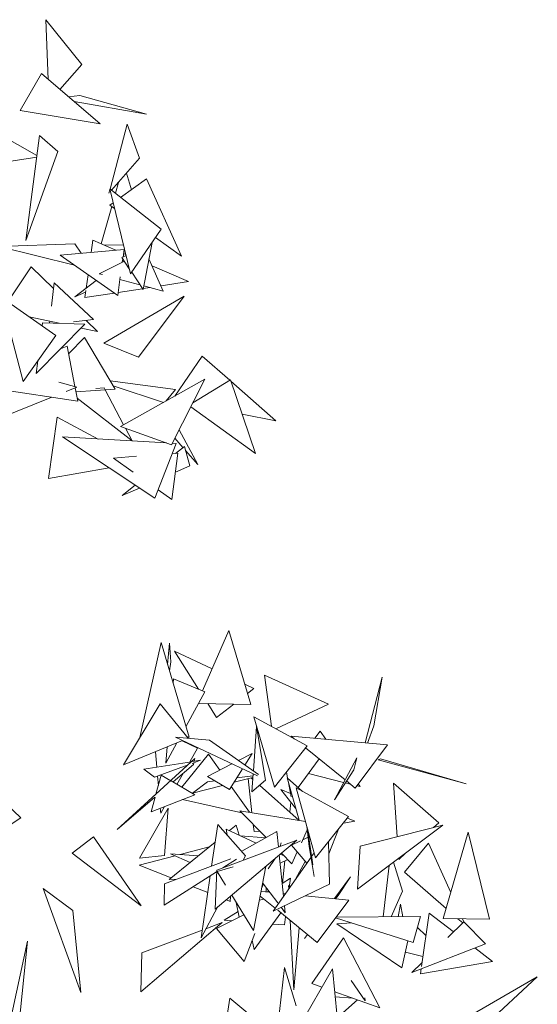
# Model space of a CAD drawing. Header units: millimetres. Extents: x -14485 to 13127, y -18923 to 3272.
# Tile 119 of 119: x 12732 to 12953, y 2577 to 2997. Entities that reach past the tile are written whole.
import ezdxf

# ---------------------------------------------------------------- set-up
doc = ezdxf.new("R2010")
doc.units = ezdxf.units.MM
doc.layers.add('G-IMPT', color=7, linetype='Continuous', lineweight=5)

# ---------------------------------------------------------------- blocks, each defined once
blk = doc.blocks.new('ÁRVORES ORNAMENTAIS - Pequeno e Médio Porte - Ipê-roxo-2865575-CORTE_CALÇADA')
at = {"layer": 'G-IMPT', "color": 253, "true_color": 0xaaaaaa}
for p, q in [((9003.84, 2971.79), (9002.82, 2997.34)), ((9018.14, 2978.19), (9002.82, 2997.34)), ((9008.77, 2967.58), (9018.14, 2978.19)), ((8991.9, 2958.53), (9000.88, 2974.31)), ((9000.88, 2974.31), (9025.96, 2952.92)), ((9017.29, 2964.89), (9012.44, 2964.45)), ((9017.29, 2964.89), (9045.78, 2956.95)), ((9014.92, 2962.33), (9045.78, 2956.95)), ((8991.9, 2958.53), (9025.96, 2952.92)), ((9030.24, 2924.97), (9037.53, 2952.75)), ((9042.77, 2938.14), (9037.53, 2952.75)), ((8999.01, 2939.28), (8979.75, 2950.2)), ((9000.14, 2947.87), (8994.28, 2903)), ((9000.14, 2947.87), (9007.98, 2941.07)), ((9007.98, 2941.07), (8994.28, 2903)), ((8976.21, 2935.22), (8998.92, 2938.56)), ((9030.89, 2924.46), (9042.77, 2938.14)), ((9039.33, 2924.73), (9037.29, 2931.83)), ((9032.51, 2923.19), (9033.82, 2927.84)), ((9034.74, 2921.44), (9045.75, 2929.32)), ((9045.75, 2929.32), (9060.68, 2896.38)), ((9029.77, 2923.18), (9030.17, 2924.69)), ((9052.11, 2907.83), (9030.07, 2925.11)), ((9039, 2888.77), (9030.07, 2925.11)), ((9030.12, 2918.13), (9031.53, 2919.14)), ((9026.42, 2901.61), (9030.92, 2917.56)), ((9030.12, 2918.13), (9032.13, 2916.69)), ((9052.11, 2907.83), (9039, 2888.77)), ((9022.9, 2903.14), (9022.16, 2897.94)), ((9022.9, 2903.14), (9032.69, 2898.9)), ((9048.2, 2902.15), (9044.31, 2882.08)), ((9049.64, 2904.24), (9060.68, 2896.38)), ((9015.25, 2901.65), (8982.74, 2900.41)), ((9015.06, 2892.44), (8982.74, 2900.41)), ((9036.23, 2899.23), (9008.91, 2896.72)), ((9017.94, 2897.55), (9015.25, 2901.65)), ((9027.74, 2901.04), (9035.95, 2901.16)), ((9035.78, 2895.97), (9036.23, 2899.23)), ((9033.5, 2879.6), (9008.91, 2896.72)), ((9025.57, 2888.81), (9036.12, 2894.02)), ((9037.06, 2896.64), (9035.32, 2895.73)), ((9038.46, 2890.97), (9035.32, 2895.73)), ((9035.46, 2893.7), (9035.67, 2895.2)), ((9035.99, 2897.48), (9036.96, 2897.06)), ((9046.85, 2895.21), (9052.98, 2881.42)), ((8996.57, 2891.76), (8986.62, 2876.83)), ((8996.57, 2891.76), (9006.04, 2882.52)), ((9044.31, 2882.08), (9039.46, 2889.44)), ((9048.19, 2892.2), (9063.76, 2885.47)), ((9006.32, 2885.01), (9005.2, 2875.03)), ((9023.2, 2869.29), (9006.32, 2885.01)), ((9024.29, 2886.01), (9015.21, 2878.97)), ((9020.82, 2888.43), (9020.01, 2882.7)), ((9025.57, 2888.81), (9026.96, 2888.44)), ((9033.5, 2879.6), (9034.61, 2887.53)), ((9034.45, 2886.42), (9042.96, 2884.12)), ((9051.99, 2883.65), (9063.76, 2885.47)), ((9019.76, 2880.92), (9015.21, 2878.97)), ((9019.87, 2881.73), (9019.44, 2878.64)), ((9033.67, 2880.83), (9044.07, 2882.43)), ((9044.39, 2882.48), (9047.35, 2882.94)), ((9044.62, 2883.68), (9052.98, 2881.42)), ((9007.09, 2862.47), (8983.72, 2878.87)), ((8993.1, 2842.83), (8983.72, 2878.87)), ((9019.44, 2878.64), (9032.08, 2880.59)), ((9027.6, 2859.18), (9061.86, 2879.23)), ((9042.32, 2853.24), (9061.86, 2879.23)), ((8995.71, 2870.46), (9008.54, 2867.66)), ((9004.47, 2868.54), (9004.39, 2867.8)), ((9023.2, 2869.29), (9014.68, 2868.25)), ((9019.98, 2868.9), (9024.91, 2864.09)), ((9019.47, 2867.28), (8998.65, 2846.16)), ((9001.41, 2867.9), (9001.24, 2866.58)), ((9019.47, 2867.28), (9001.41, 2867.9)), ((9017.84, 2865.63), (9024.91, 2864.09)), ((9007.09, 2862.47), (8993.1, 2842.83)), ((9019.27, 2861.58), (9012.59, 2854.69)), ((9019.27, 2861.58), (9032.41, 2839.56)), ((9011.98, 2857.9), (9009.05, 2856.71)), ((9011.98, 2857.9), (9015.23, 2840.63)), ((9042.32, 2853.24), (9027.6, 2859.18)), ((8999.34, 2851.59), (8998.65, 2846.16)), ((9069.64, 2853.67), (9057.84, 2836.52)), ((9069.64, 2853.67), (9081.36, 2843.35)), ((9058.23, 2839.39), (9030.31, 2843.08)), ((9034.72, 2823.62), (9070.78, 2843.74)), ((9056.42, 2815.81), (9070.78, 2843.74)), ((9081.66, 2843.53), (9065.64, 2833.74)), ((9081.66, 2843.53), (9092.37, 2812.01)), ((9081.87, 2842.9), (9101.01, 2826.04)), ((9016.4, 2834.39), (8970.95, 2841.23)), ((9008.3, 2842.5), (9016.1, 2840.4)), ((9011.44, 2838.53), (9016.1, 2840.4)), ((9015.33, 2840.09), (9016.4, 2834.39)), ((9032.41, 2839.56), (9015.65, 2838.37)), ((9024.14, 2839.79), (9027.78, 2840.03)), ((9027.78, 2840.03), (9028.17, 2839.29)), ((9028.19, 2839.26), (9036.03, 2824.36)), ((9053.06, 2833.85), (9031.55, 2840.99)), ((9054.22, 2834.5), (9058.23, 2839.39)), ((8982.17, 2826.8), (9005.29, 2836.06)), ((9016.16, 2835.65), (9039.63, 2817.51)), ((9064.77, 2832.04), (9092.37, 2812.01)), ((9003.89, 2801.38), (9007.68, 2827.55)), ((9007.68, 2827.55), (9025.19, 2818.23)), ((9086.62, 2828.92), (9101.01, 2826.04)), ((9034.72, 2823.62), (9056.42, 2815.81)), ((9036.81, 2822.87), (9039.63, 2817.51)), ((9067.68, 2807.38), (9059.68, 2822.14)), ((9049.4, 2792.92), (9009.98, 2819.11)), ((9054.36, 2816.55), (9009.98, 2819.11)), ((9057.86, 2818.61), (9061.38, 2814.59)), ((9049.4, 2792.92), (9058.51, 2816.31)), ((9058.51, 2816.31), (9056.73, 2816.41)), ((9062.01, 2815.09), (9058.24, 2812.12)), ((9064.29, 2806.72), (9062.01, 2815.09)), ((9041.51, 2810.86), (9031.64, 2810.12)), ((9040.13, 2804.09), (9031.64, 2810.12)), ((9056.56, 2792.44), (9059.22, 2812.19)), ((9059.22, 2812.19), (9056.83, 2812.01)), ((9062.49, 2813.32), (9067.68, 2807.38)), ((9003.89, 2801.38), (9029.88, 2805.89)), ((9064.29, 2806.72), (9058.12, 2804.02)), ((9041, 2798.5), (9035.38, 2794.06)), ((9042.8, 2797.31), (9035.38, 2794.06)), ((9056.56, 2792.44), (9050.8, 2796.52)), ((9081.03, 2736.42), (9069.78, 2710.67)), ((9090.3, 2704.88), (9081.03, 2736.42)), ((9051.99, 2731.29), (9043.01, 2690.69)), ((9064.09, 2690.95), (9051.99, 2731.29)), ((9054.79, 2721.98), (9055.62, 2730.99)), ((9055.62, 2730.99), (9056.21, 2723.01)), ((9068, 2711.4), (9057.7, 2727.61)), ((9057.7, 2727.61), (9073.86, 2720.01)), ((9055.6, 2719.26), (9056.21, 2723.01)), ((9099.14, 2695.55), (9096.14, 2717.38)), ((9123.54, 2704.94), (9096.14, 2717.38)), ((9057.35, 2715.77), (9057.18, 2714)), ((9057.35, 2715.77), (9070.77, 2710.26)), ((9087.77, 2713.47), (9091.64, 2711.65)), ((9139.26, 2688.48), (9146.42, 2716.57)), ((9146.42, 2716.57), (9142.96, 2695.77)), ((9062.7, 2695.59), (9070.77, 2710.26)), ((9088.93, 2709.53), (9091.64, 2711.65)), ((9036.04, 2679.06), (9051.64, 2705.09)), ((9063.61, 2690.48), (9051.64, 2705.09)), ((9090.3, 2704.88), (9068.02, 2705.27)), ((9075.73, 2699.22), (9071.94, 2705.2)), ((9075.73, 2699.22), (9083.13, 2705.01)), ((9101.1, 2694.48), (9123.54, 2704.94)), ((9100.45, 2669.54), (9091.65, 2699.62)), ((9091.65, 2699.62), (9114.45, 2687.23)), ((9140.22, 2688.39), (9142.96, 2695.77)), ((9092.79, 2695.42), (9091.43, 2676.45)), ((9092.79, 2695.42), (9096.59, 2672.55)), ((9117.64, 2690.41), (9119.95, 2693.43)), ((9122.45, 2689.98), (9119.95, 2693.43)), ((9061.24, 2689.5), (9036.04, 2679.06)), ((9053.99, 2679.78), (9058.79, 2688.48)), ((9058.25, 2690.92), (9093.19, 2674.35)), ((9058.25, 2690.92), (9072.75, 2689.6)), ((9067.61, 2686.24), (9060.96, 2689.39)), ((9064.09, 2690.95), (9063.28, 2690.89)), ((9093.65, 2674.89), (9072.75, 2689.6)), ((9148.77, 2687.62), (9107.57, 2691.32)), ((9107.57, 2691.32), (9108.91, 2690.24)), ((9148.77, 2687.62), (9134.95, 2669.15)), ((9050.2, 2678.06), (9049.64, 2684.69)), ((9054.65, 2686.77), (9053.99, 2679.78)), ((9060.84, 2669.52), (9072.29, 2683.65)), ((9067.61, 2686.24), (9064.25, 2680.3)), ((9077.08, 2676.82), (9072.29, 2683.65)), ((9090.92, 2683.96), (9085.06, 2680.93)), ((9090.92, 2683.96), (9087.82, 2678.99)), ((9100.45, 2669.54), (9114.45, 2687.23)), ((9113.73, 2686.33), (9130.59, 2672.67)), ((9066.51, 2681.78), (9033.24, 2651.39)), ((9044.62, 2677.18), (9065.02, 2680.42)), ((9049.23, 2673.79), (9063.53, 2679.05)), ((9057.18, 2671.88), (9065.83, 2679.27)), ((9065.24, 2679.69), (9068.91, 2681.04)), ((9065.46, 2680.49), (9068.91, 2681.04)), ((9066.02, 2679.97), (9065.83, 2679.27)), ((9066.51, 2681.78), (9066.19, 2680.61)), ((9082.3, 2679.51), (9071.81, 2674.1)), ((9110.55, 2669.4), (9119.6, 2681.58)), ((9135.66, 2682.1), (9126.04, 2664.19)), ((9135.66, 2682.1), (9134.3, 2676.93)), ((9145.69, 2681.62), (9144.79, 2681.18)), ((9182.33, 2670.93), (9144.79, 2681.18)), ((9145.69, 2681.62), (9182.33, 2670.93)), ((9044.62, 2677.18), (9049.23, 2673.79)), ((9049.82, 2666.53), (9052.06, 2674.7)), ((9052.06, 2674.7), (9056.13, 2672.3)), ((9061.64, 2675.69), (9058.82, 2670.71)), ((9086.8, 2677.38), (9081.27, 2668.54)), ((9091.34, 2675.23), (9090.79, 2667.55)), ((9106.06, 2673.45), (9105.59, 2676.04)), ((9114.96, 2675.34), (9130, 2671.56)), ((9134.3, 2676.93), (9126.04, 2664.19)), ((8992.08, 2656.5), (8974.74, 2672.82)), ((9050.85, 2670.31), (9050.52, 2674.26)), ((9056.35, 2672.17), (9066.38, 2666.26)), ((9065.5, 2666.96), (9071.91, 2671.81)), ((9071.81, 2674.1), (9081.27, 2668.54)), ((9075.01, 2672.22), (9071.91, 2671.81)), ((9083.2, 2671.61), (9091.23, 2673.73)), ((9091.28, 2674.41), (9084.37, 2673.48)), ((9090.84, 2658.61), (9089.19, 2673.19)), ((9090.44, 2673.49), (9091.17, 2672.85)), ((9096.59, 2672.55), (9090.79, 2667.55)), ((9112.39, 2667.74), (9105.91, 2673.59)), ((9110.94, 2655.37), (9105.91, 2673.59)), ((9107.54, 2665.35), (9106.29, 2672.22)), ((9130.7, 2671.39), (9132.85, 2670.85)), ((9131.21, 2672.17), (9134.95, 2669.15)), ((9137.07, 2669.79), (9136.26, 2670.91)), ((9152.86, 2648.35), (9151.32, 2671.23)), ((9151.32, 2671.23), (9170.63, 2654.35)), ((9047.75, 2659.01), (9066.38, 2666.26)), ((9065.5, 2666.96), (9078.26, 2670.31)), ((9089.72, 2658.8), (9082.03, 2669.76)), ((9094.01, 2670.33), (9111.06, 2655.27)), ((9109.49, 2660.62), (9103.16, 2668.55)), ((9103.16, 2668.55), (9107.28, 2666.79)), ((9118.01, 2639.36), (9109.66, 2669.22)), ((9109.66, 2669.22), (9132.14, 2657)), ((9135.69, 2670.13), (9137.07, 2669.79)), ((9033.24, 2651.39), (9049.41, 2665.23)), ((9047.75, 2659.01), (9049.48, 2665.29)), ((9061.13, 2664.21), (9086.52, 2658.62)), ((9107.49, 2663.13), (9107.05, 2658.82)), ((9042.75, 2639.22), (9055.12, 2660.63)), ((9051.86, 2658.41), (9051.68, 2660.54)), ((9053.45, 2661.23), (9051.86, 2658.41)), ((9053.51, 2640.3), (9055.12, 2660.63)), ((9113.68, 2654.84), (9085.71, 2659.46)), ((9085.71, 2659.46), (9096.89, 2648.01)), ((8992.08, 2656.5), (8960.67, 2635.5)), ((9118.01, 2639.36), (9132.14, 2657)), ((9129.9, 2654.21), (9134.84, 2654.98)), ((9131.62, 2656.35), (9134.84, 2654.98)), ((9168.42, 2652.33), (9170.63, 2654.35)), ((9076.2, 2653.58), (9073.6, 2635.83)), ((9076.2, 2653.58), (9088.15, 2640.27)), ((9080.22, 2649.11), (9079.86, 2651.57)), ((9092.69, 2645.65), (9079.86, 2651.57)), ((9081.19, 2650.96), (9084.04, 2653.27)), ((9085.38, 2649.02), (9084.04, 2653.27)), ((9101.5, 2650.61), (9086.47, 2642.14)), ((9091.75, 2650.67), (9091.41, 2653.62)), ((9091.75, 2650.67), (9094.21, 2650.75)), ((9101.5, 2650.61), (9102.17, 2644.02)), ((9114.44, 2651.28), (9111.98, 2645.82)), ((9115.32, 2644.19), (9114.24, 2652.85)), ((9116.79, 2636.42), (9114.5, 2651.92)), ((9123.7, 2641.04), (9127.76, 2651.54)), ((9135.95, 2625.95), (9172.41, 2653.35)), ((9172.41, 2653.35), (9137.04, 2644.3)), ((9172.56, 2613.4), (9183.25, 2650.34)), ((9183.25, 2650.34), (9192.35, 2613.21)), ((9014, 2641.4), (9023.2, 2648.39)), ((9043.57, 2618.79), (9023.2, 2648.39)), ((9055.52, 2630.07), (9075.09, 2645.99)), ((9075.17, 2617.37), (9109.97, 2646.95)), ((9109.97, 2646.95), (9075.78, 2634.11)), ((9096.78, 2647.95), (9085.84, 2648.81)), ((9103.32, 2645.73), (9102.95, 2644.31)), ((9111.55, 2646.6), (9107.79, 2644.76)), ((9114.82, 2648.21), (9112.55, 2647.1)), ((9124.01, 2628.17), (9123.58, 2646.31)), ((9155.93, 2633.22), (9166.25, 2645.67)), ((9175.77, 2624.49), (9166.25, 2645.67)), ((9014, 2641.4), (9043.57, 2618.79)), ((9072.62, 2643.98), (9060.24, 2640.75)), ((9103.39, 2641.36), (9107.89, 2636.74)), ((9114.26, 2637.04), (9107.79, 2644.76)), ((9110.2, 2641.88), (9107.89, 2636.74)), ((9115.32, 2644.19), (9117.44, 2631.35)), ((9116.33, 2639.99), (9117.41, 2641.51)), ((9135.95, 2625.95), (9137.04, 2644.3)), ((9153.51, 2638.68), (9156.39, 2641.31)), ((9057.99, 2640.17), (9042.64, 2636.17)), ((9053.51, 2640.3), (9042.75, 2639.22)), ((9053.42, 2628.29), (9081.85, 2638.92)), ((9068.05, 2640.26), (9056.01, 2641.02)), ((9056.01, 2641.02), (9064.48, 2637.36)), ((9084.17, 2638.79), (9078.33, 2635.07)), ((9087.12, 2638.37), (9088.15, 2640.27)), ((9100.74, 2639.1), (9097.8, 2634.6)), ((9099.85, 2616.58), (9116.08, 2639.62)), ((9102.52, 2640.62), (9104.32, 2622.94)), ((9102.88, 2637.09), (9106.1, 2638.58)), ((9104.53, 2640.19), (9102.9, 2640.94)), ((9104.9, 2638.02), (9103.92, 2628.57)), ((9109.48, 2630.26), (9113.59, 2637.84)), ((9155.18, 2625.13), (9151.28, 2637.47)), ((9042.64, 2636.17), (9056.34, 2630.74)), ((9075.76, 2633.43), (9053.3, 2619.12)), ((9075.17, 2617.37), (9075.78, 2634.11)), ((9076.01, 2633.51), (9082.87, 2635.56)), ((9076.01, 2633.51), (9079.58, 2627.72)), ((9091.53, 2608.37), (9096.75, 2635.71)), ((9149.42, 2636.07), (9146.87, 2614.16)), ((9155.93, 2633.22), (9173.8, 2617.69)), ((9058.73, 2630.28), (9055.52, 2630.07)), ((9072.99, 2631.66), (9069.11, 2605.22)), ((9072.92, 2631.19), (9072.17, 2631.14)), ((9101.83, 2620.14), (9095.41, 2628.71)), ((9103.76, 2628.46), (9107.24, 2630.68)), ((9106.74, 2626.7), (9107.24, 2630.68)), ((9126.04, 2621.95), (9132.98, 2631.24)), ((9132.98, 2631.24), (9127.62, 2623.23)), ((9014.37, 2616.79), (9001.68, 2626.31)), ((9017.73, 2581.77), (9001.68, 2626.31)), ((9053.42, 2628.29), (9053.3, 2619.12)), ((9065.7, 2627.02), (9071.94, 2624.55)), ((9098.43, 2624.68), (9094.71, 2625.04)), ((9095.74, 2628.27), (9094.93, 2626.2)), ((9096.93, 2626.67), (9096.84, 2624.83)), ((9097.71, 2625.64), (9097.62, 2624.76)), ((9124.01, 2628.17), (9099.85, 2616.58)), ((9106.44, 2627.5), (9106.52, 2626.05)), ((9106.44, 2627.5), (9106.82, 2626.48)), ((9155.18, 2625.13), (9150.27, 2614.18)), ((9079.9, 2621.39), (9081.57, 2620.73)), ((9081.67, 2622.9), (9081.57, 2620.73)), ((9082.25, 2623.39), (9091.53, 2608.37)), ((9085.43, 2614.02), (9084.15, 2620.32)), ((9095.98, 2621.67), (9093.98, 2621.2)), ((9094.33, 2623.01), (9100.72, 2617.82)), ((9105.09, 2624.02), (9104.21, 2624.11)), ((9132.19, 2621.34), (9113.6, 2623.18)), ((9132.19, 2621.34), (9118.76, 2603.18)), ((9126.58, 2621.89), (9127.62, 2623.23)), ((9014.37, 2616.79), (9017.73, 2581.77)), ((9069.11, 2605.22), (9076.18, 2618.23)), ((9078.91, 2612.66), (9084.93, 2616.49)), ((9091.72, 2600.23), (9103.12, 2615.88)), ((9101.83, 2616.93), (9118.76, 2603.18)), ((9105.05, 2615.84), (9103.26, 2618.22)), ((9104.73, 2618.92), (9105.05, 2615.84)), ((9154.34, 2619.55), (9153.22, 2614.2)), ((9154.34, 2619.55), (9155.24, 2614.21)), ((9043.32, 2582.11), (9078.1, 2611.67)), ((9078.1, 2611.67), (9071.2, 2609.07)), ((9087.43, 2615), (9075.65, 2609.24)), ((9082.13, 2612.41), (9078.91, 2612.66)), ((9104.74, 2610.67), (9105.18, 2614.21)), ((9107.2, 2612.56), (9108.7, 2583.04)), ((9159.71, 2603.2), (9126.58, 2613.76)), ((9126.78, 2614.03), (9162.78, 2614.25)), ((9159.71, 2603.2), (9162.78, 2614.25)), ((9166.49, 2615.74), (9163.22, 2592.95)), ((9166.49, 2615.74), (9176.85, 2607.89)), ((9172.56, 2613.4), (9192.35, 2613.21)), ((9174.56, 2605.37), (9181.39, 2612.02)), ((9178.81, 2613.34), (9180.89, 2611.54)), ((9181.38, 2612.02), (9180.79, 2613.32)), ((9190.55, 2602.67), (9181.39, 2612.02)), ((9069.59, 2608.47), (9043.87, 2598.79)), ((9087.55, 2595.08), (9075.65, 2609.24)), ((9104.74, 2610.67), (9099.61, 2611.06)), ((9108.7, 2583.04), (9110.96, 2609.51)), ((9127.14, 2611.14), (9133.55, 2611.53)), ((9154.91, 2592.39), (9127.14, 2611.14)), ((9165.12, 2606.21), (9161.5, 2609.64)), ((8986.6, 2564.77), (8994.92, 2603.73)), ((8994.92, 2603.73), (8989.96, 2555.26)), ((9087.55, 2595.08), (9092.07, 2607.02)), ((9091.72, 2600.23), (9090.99, 2604.17)), ((9113.3, 2604.89), (9114.57, 2606.59)), ((9113.3, 2604.89), (9114.6, 2606.56)), ((9129.97, 2605.15), (9116.37, 2585.64)), ((9129.97, 2605.15), (9145.4, 2575.28)), ((9154.91, 2592.39), (9157.47, 2603.91)), ((9156.41, 2599.12), (9163.83, 2597.21)), ((9190.55, 2602.67), (9159.13, 2590.35)), ((9186.06, 2600.9), (9193.65, 2595.14)), ((9043.32, 2582.11), (9043.87, 2598.79)), ((9193.65, 2595.14), (9162.76, 2589.79)), ((9104.68, 2592.51), (9101.37, 2562.98)), ((9109.75, 2576.18), (9104.68, 2592.51)), ((9109, 2563.82), (9125.24, 2591.93)), ((9127.26, 2571.43), (9125.24, 2591.93)), ((9159.13, 2590.35), (9163.45, 2594.55)), ((9163.06, 2591.89), (9162.76, 2589.79)), ((9139.21, 2578.25), (9133.15, 2586.91)), ((9212.72, 2588.48), (9178.02, 2568.47)), ((9184.07, 2561.96), (9212.72, 2588.48)), ((9120.71, 2584.09), (9116.37, 2585.64)), ((9077.09, 2551.88), (9081.34, 2579.43)), ((9105.13, 2559.89), (9081.34, 2579.43)), ((9145.4, 2575.28), (9126.21, 2582.13)), ((9133.87, 2579.39), (9126.42, 2580)), ((9135.95, 2578.65), (9129.63, 2573.14)), ((9139.11, 2579.51), (9139.21, 2578.25))]:
    blk.add_line(p, q, dxfattribs=at)

msp = doc.modelspace()

# ---------------------------------------------------------------- block references
at = {"layer": 'G-IMPT', "color": 253, "true_color": 0xaaaaaa}
msp.add_blockref('ÁRVORES ORNAMENTAIS - Pequeno e Médio Porte - Ipê-roxo-2865575-CORTE_CALÇADA', (3740.319, 0), dxfattribs=at)

doc.saveas('drawing.dxf')
